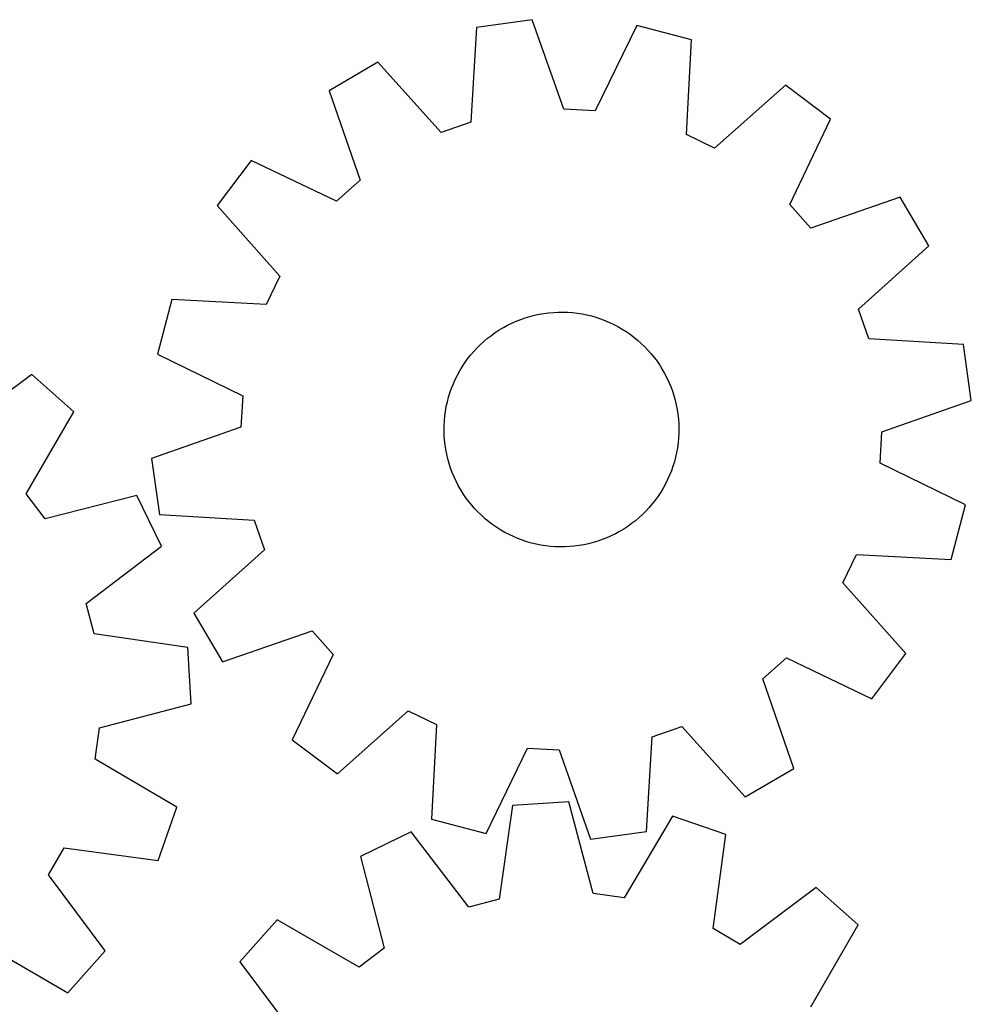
# Model space of a CAD drawing. Header units: millimetres. Extents: x 7 to 1243, y 7 to 1287.
# Tile 20 of 21: x 1047 to 1241, y 834 to 1036. Entities that reach past the tile are written whole.
import ezdxf

# ---------------------------------------------------------------- set-up
doc = ezdxf.new("R2010")
doc.units = ezdxf.units.MM
doc.layers.add('CUT', color=7, linetype='CONTINUOUS', true_color=0x000000)

msp = doc.modelspace()

# ---------------------------------------------------------------- linework, layer by layer
at = {"layer": 'CUT'}
for p, q in [((1151.440672, 1035.616474), (1140.016851, 1034.009682)), ((1157.893917, 1017.346334), (1151.440672, 1035.616474)), ((1140.016851, 1034.009682), (1138.853771, 1014.668285)), ((1172.789622, 1034.406543), (1164.313444, 1016.982513)), ((1183.958749, 1031.519318), (1172.789622, 1034.406543)), ((1182.929091, 1012.170359), (1183.958749, 1031.519318)), ((1119.829972, 1026.957623), (1109.89063, 1021.101434)), ((1132.783674, 1012.547764), (1119.829972, 1026.957623)), ((1109.89063, 1021.101434), (1116.217717, 1002.787221)), ((1203.219587, 1022.231599), (1188.720732, 1009.377587)), ((1212.433621, 1015.289911), (1203.219587, 1022.231599)), ((1164.313444, 1016.982513), (1157.893917, 1017.346334)), ((1138.853771, 1014.668285), (1132.783674, 1012.547764)), ((1204.077815, 997.807837), (1212.433621, 1015.289911)), ((1188.720732, 1009.377587), (1182.929091, 1012.170359)), ((1093.939092, 1006.860997), (1086.997404, 997.646962)), ((1111.421167, 998.50519), (1093.939092, 1006.860997)), ((1116.217717, 1002.787221), (1111.421167, 998.50519)), ((1226.674059, 999.338373), (1208.359846, 993.011286)), ((1232.530248, 989.399031), (1226.674059, 999.338373)), ((1086.997404, 997.646962), (1099.851417, 983.148107)), ((1208.359846, 993.011286), (1204.077815, 997.807837)), ((1218.120389, 976.445329), (1232.530248, 989.399031)), ((1099.851417, 983.148107), (1097.058644, 977.356466)), ((1077.709685, 978.386124), (1074.82246, 967.216997)), ((1097.058644, 977.356466), (1077.709685, 978.386124)), ((1220.240909, 970.375232), (1218.120389, 976.445329)), ((1148.157156, 973.97666), (1149.068253, 974.335264)), ((1149.068253, 974.335264), (1149.993219, 974.656407)), ((1149.993219, 974.656407), (1150.930515, 974.939555)), ((1150.930515, 974.939555), (1151.878579, 975.184236)), ((1151.878579, 975.184236), (1152.835835, 975.390043)), ((1152.835835, 975.390043), (1153.800689, 975.556634)), ((1153.800689, 975.556634), (1154.771534, 975.683731)), ((1154.771534, 975.683731), (1155.746756, 975.771123)), ((1155.746756, 975.771123), (1156.724731, 975.818665)), ((1156.724731, 975.818665), (1157.703831, 975.826276)), ((1157.703831, 975.826276), (1158.682427, 975.793945)), ((1158.682427, 975.793945), (1159.65889, 975.721726)), ((1159.65889, 975.721726), (1160.631594, 975.609738)), ((1160.631594, 975.609738), (1161.598921, 975.458168)), ((1161.598921, 975.458168), (1162.559261, 975.267268)), ((1162.559261, 975.267268), (1163.511015, 975.037356)), ((1163.511015, 975.037356), (1164.452599, 974.768815)), ((1164.452599, 974.768815), (1165.382447, 974.462092)), ((1165.382447, 974.462092), (1166.299009, 974.117696)), ((1144.681383, 972.180488), (1145.52211, 972.682359)), ((1145.52211, 972.682359), (1146.382607, 973.149519)), ((1146.382607, 973.149519), (1147.261443, 973.581193)), ((1147.261443, 973.581193), (1148.157156, 973.97666)), ((1166.299009, 974.117696), (1167.200762, 973.736202)), ((1167.200762, 973.736202), (1168.086203, 973.318244)), ((1168.086203, 973.318244), (1168.953859, 972.864518)), ((1168.953859, 972.864518), (1169.802287, 972.375779)), ((1169.802287, 972.375779), (1170.630074, 971.852841)), ((1141.54363, 969.843452), (1142.291643, 970.475252)), ((1142.291643, 970.475252), (1143.064805, 971.076016)), ((1143.064805, 971.076016), (1143.861827, 971.644743)), ((1143.861827, 971.644743), (1144.681383, 972.180488)), ((1170.630074, 971.852841), (1171.435842, 971.296574)), ((1171.435842, 971.296574), (1172.21825, 970.707903)), ((1172.21825, 970.707903), (1172.975995, 970.087809)), ((1239.582307, 969.212153), (1220.240909, 970.375232)), ((1139.462704, 967.772599), (1140.127982, 968.491)), ((1140.127982, 968.491), (1140.822009, 969.181668)), ((1140.822009, 969.181668), (1141.54363, 969.843452)), ((1172.975995, 970.087809), (1173.707818, 969.437324)), ((1173.707818, 969.437324), (1174.412499, 968.75753)), ((1174.412499, 968.75753), (1175.088865, 968.049559)), ((1241.189099, 957.788332), (1239.582307, 969.212153)), ((1074.82246, 967.216997), (1092.24649, 958.740819)), ((1138.222774, 966.257423), (1138.827282, 967.02766)), ((1138.827282, 967.02766), (1139.462704, 967.772599)), ((1175.088865, 968.049559), (1175.735792, 967.314589)), ((1175.735792, 967.314589), (1176.352202, 966.553843)), ((1176.352202, 966.553843), (1176.937069, 965.768588)), ((1136.604527, 963.807941), (1137.110471, 964.646223)), ((1137.110471, 964.646223), (1137.650186, 965.46317)), ((1137.650186, 965.46317), (1138.222774, 966.257423)), ((1176.937069, 965.768588), (1177.48942, 964.960131)), ((1177.48942, 964.960131), (1178.008336, 964.129816)), ((1049.111052, 963.098304), (1033.611553, 951.470409)), ((1057.727846, 955.42782), (1049.111052, 963.098304)), ((1135.697264, 962.072989), (1136.133197, 962.94972)), ((1136.133197, 962.94972), (1136.604527, 963.807941)), ((1178.008336, 964.129816), (1178.492952, 963.279027)), ((1178.492952, 963.279027), (1178.942463, 962.409179)), ((1178.942463, 962.409179), (1179.35612, 961.521721)), ((1134.608807, 959.346462), (1134.934435, 960.269859)), ((1134.934435, 960.269859), (1135.297455, 961.179206)), ((1135.297455, 961.179206), (1135.697264, 962.072989)), ((1179.35612, 961.521721), (1179.733234, 960.618128)), ((1179.733234, 960.618128), (1180.073178, 959.699905)), ((1092.24649, 958.740819), (1091.88267, 952.321293)), ((1134.071837, 957.463686), (1134.321115, 958.410552)), ((1134.321115, 958.410552), (1134.608807, 959.346462)), ((1180.073178, 959.699905), (1180.375386, 958.76858)), ((1180.375386, 958.76858), (1180.639356, 957.825704)), ((1133.690117, 955.543406), (1133.861387, 956.50744)), ((1133.861387, 956.50744), (1134.071837, 957.463686)), ((1180.639356, 957.825704), (1180.864647, 956.872846)), ((1180.864647, 956.872846), (1181.050884, 955.911591)), ((1222.918958, 951.335086), (1241.189099, 957.788332)), ((1047.973212, 938.685971), (1057.727846, 955.42782)), ((1133.466187, 953.598402), (1133.55831, 954.573188)), ((1133.55831, 954.573188), (1133.690117, 955.543406)), ((1181.050884, 955.911591), (1181.197759, 954.94354)), ((1181.197759, 954.94354), (1181.305026, 953.970304)), ((1091.88267, 952.321293), (1073.612529, 945.868047)), ((1133.401539, 951.641618), (1133.413901, 952.620669)), ((1133.413901, 952.620669), (1133.466187, 953.598402)), ((1181.305026, 953.970304), (1181.372507, 952.993502)), ((1181.372507, 952.993502), (1181.400089, 952.014761)), ((1133.429121, 950.662876), (1133.401539, 951.641618)), ((1133.496602, 949.686075), (1133.429121, 950.662876)), ((1181.387727, 951.035709), (1181.335441, 950.057976)), ((1181.400089, 952.014761), (1181.387727, 951.035709)), ((1222.555138, 944.915559), (1222.918958, 951.335086)), ((1133.603869, 948.712838), (1133.496602, 949.686075)), ((1133.750744, 947.744787), (1133.603869, 948.712838)), ((1181.243318, 949.08319), (1181.111511, 948.112972)), ((1181.335441, 950.057976), (1181.243318, 949.08319)), ((1133.936981, 946.783532), (1133.750744, 947.744787)), ((1134.162272, 945.830674), (1133.936981, 946.783532)), ((1180.729791, 946.192692), (1180.480513, 945.245826)), ((1180.940241, 947.148938), (1180.729791, 946.192692)), ((1181.111511, 948.112972), (1180.940241, 947.148938)), ((1073.612529, 945.868047), (1075.219321, 934.444226)), ((1134.426242, 944.887798), (1134.162272, 945.830674)), ((1134.72845, 943.956473), (1134.426242, 944.887798)), ((1180.192821, 944.309916), (1179.867193, 943.386519)), ((1180.480513, 945.245826), (1180.192821, 944.309916)), ((1239.979168, 936.439381), (1222.555138, 944.915559)), ((1135.068394, 943.038251), (1134.72845, 943.956473)), ((1135.445508, 942.134658), (1135.068394, 943.038251)), ((1135.859165, 941.247199), (1135.445508, 942.134658)), ((1179.504173, 942.477172), (1179.104364, 941.583389)), ((1179.867193, 943.386519), (1179.504173, 942.477172)), ((1136.308676, 940.377351), (1135.859165, 941.247199)), ((1136.793292, 939.526562), (1136.308676, 940.377351)), ((1178.668431, 940.706658), (1178.197101, 939.848437)), ((1179.104364, 941.583389), (1178.668431, 940.706658)), ((1051.849516, 933.555966), (1047.973212, 938.685971)), ((1070.618989, 938.367338), (1051.849516, 933.555966)), ((1075.644502, 927.98323), (1070.618989, 938.367338)), ((1137.312208, 938.696248), (1136.793292, 939.526562)), ((1137.864559, 937.88779), (1137.312208, 938.696248)), ((1177.151442, 938.193208), (1176.578854, 937.398955)), ((1177.691157, 939.010156), (1177.151442, 938.193208)), ((1178.197101, 939.848437), (1177.691157, 939.010156)), ((1138.449426, 937.102535), (1137.864559, 937.88779)), ((1139.065836, 936.341789), (1138.449426, 937.102535)), ((1139.712763, 935.606819), (1139.065836, 936.341789)), ((1175.974346, 936.628718), (1175.338924, 935.883779)), ((1176.578854, 937.398955), (1175.974346, 936.628718)), ((1237.091943, 925.270254), (1239.979168, 936.439381)), ((1075.219321, 934.444226), (1094.560719, 933.281146)), ((1140.389129, 934.898848), (1139.712763, 935.606819)), ((1141.09381, 934.219054), (1140.389129, 934.898848)), ((1141.825633, 933.568569), (1141.09381, 934.219054)), ((1173.979619, 934.47471), (1173.257998, 933.812926)), ((1174.673646, 935.165378), (1173.979619, 934.47471)), ((1175.338924, 935.883779), (1174.673646, 935.165378)), ((1094.560719, 933.281146), (1096.681239, 927.211049)), ((1142.583378, 932.948475), (1141.825633, 933.568569)), ((1143.365786, 932.359805), (1142.583378, 932.948475)), ((1144.171554, 931.803537), (1143.365786, 932.359805)), ((1171.736823, 932.580362), (1170.939801, 932.011635)), ((1172.509985, 933.181126), (1171.736823, 932.580362)), ((1173.257998, 933.812926), (1172.509985, 933.181126)), ((1144.999341, 931.280599), (1144.171554, 931.803537)), ((1145.847769, 930.79186), (1144.999341, 931.280599)), ((1146.715425, 930.338134), (1145.847769, 930.79186)), ((1147.600866, 929.920176), (1146.715425, 930.338134)), ((1167.540185, 930.075186), (1166.644472, 929.679718)), ((1168.419021, 930.506859), (1167.540185, 930.075186)), ((1169.279518, 930.97402), (1168.419021, 930.506859)), ((1170.120245, 931.47589), (1169.279518, 930.97402)), ((1170.939801, 932.011635), (1170.120245, 931.47589)), ((1148.502619, 929.538682), (1147.600866, 929.920176)), ((1149.419181, 929.194287), (1148.502619, 929.538682)), ((1150.349029, 928.887563), (1149.419181, 929.194287)), ((1151.290613, 928.619022), (1150.349029, 928.887563)), ((1152.242367, 928.38911), (1151.290613, 928.619022)), ((1153.202707, 928.19821), (1152.242367, 928.38911)), ((1154.170034, 928.04664), (1153.202707, 928.19821)), ((1155.142738, 927.934652), (1154.170034, 928.04664)), ((1161.000939, 928.099744), (1160.030094, 927.972647)), ((1161.965793, 928.266335), (1161.000939, 928.099744)), ((1162.923049, 928.472142), (1161.965793, 928.266335)), ((1163.871113, 928.716823), (1162.923049, 928.472142)), ((1164.808409, 928.999971), (1163.871113, 928.716823)), ((1165.733375, 929.321114), (1164.808409, 928.999971)), ((1166.644472, 929.679718), (1165.733375, 929.321114)), ((1060.225566, 916.248716), (1075.644502, 927.98323)), ((1096.681239, 927.211049), (1082.27138, 914.257347)), ((1156.119201, 927.862433), (1155.142738, 927.934652)), ((1157.097797, 927.830102), (1156.119201, 927.862433)), ((1158.076897, 927.837714), (1157.097797, 927.830102)), ((1159.054872, 927.885255), (1158.076897, 927.837714)), ((1160.030094, 927.972647), (1159.054872, 927.885255)), ((1214.950211, 920.508271), (1217.742984, 926.299913)), ((1217.742984, 926.299913), (1237.091943, 925.270254)), ((1227.804224, 906.009416), (1214.950211, 920.508271)), ((1061.843637, 910.025811), (1060.225566, 916.248716)), ((1082.27138, 914.257347), (1088.127569, 904.318005)), ((1081.025601, 907.288173), (1061.843637, 910.025811)), ((1088.127569, 904.318005), (1106.441782, 910.645092)), ((1106.441782, 910.645092), (1110.723813, 905.848542)), ((1081.694743, 895.771329), (1081.025601, 907.288173)), ((1220.862536, 896.795382), (1227.804224, 906.009416)), ((1110.723813, 905.848542), (1102.368007, 888.366468)), ((1198.583911, 900.869157), (1203.380461, 905.151188)), ((1203.380461, 905.151188), (1220.862536, 896.795382)), ((1204.910998, 882.554944), (1198.583911, 900.869157)), ((1062.9589, 890.830622), (1081.694743, 895.771329)), ((1111.582041, 881.42478), (1126.080896, 894.278792)), ((1126.080896, 894.278792), (1131.872537, 891.486019)), ((1062.0724, 884.462199), (1062.9589, 890.830622)), ((1131.872537, 891.486019), (1130.842879, 872.13706)), ((1175.947857, 888.988094), (1182.017954, 891.108614)), ((1182.017954, 891.108614), (1194.971656, 876.698755)), ((1102.368007, 888.366468), (1111.582041, 881.42478)), ((1174.784777, 869.646696), (1175.947857, 888.988094)), ((1142.012006, 869.249835), (1150.488184, 886.673865)), ((1150.488184, 886.673865), (1156.907711, 886.310045)), ((1156.907711, 886.310045), (1163.360956, 868.039904)), ((1078.746575, 874.592332), (1062.0724, 884.462199)), ((1194.971656, 876.698755), (1204.910998, 882.554944)), ((1074.957476, 863.696085), (1078.746575, 874.592332)), ((1147.376937, 874.987782), (1144.676903, 855.800489)), ((1158.892448, 875.679498), (1147.376937, 874.987782)), ((1163.86987, 856.953374), (1158.892448, 875.679498)), ((1130.842879, 872.13706), (1142.012006, 869.249835)), ((1180.077183, 872.772849), (1170.240018, 856.079359)), ((1190.980836, 869.005115), (1180.077183, 872.772849)), ((1163.360956, 868.039904), (1174.784777, 869.646696)), ((1126.692467, 869.566129), (1116.31823, 864.520272)), ((1138.457182, 854.170224), (1126.692467, 869.566129)), ((1188.413197, 849.799656), (1190.980836, 869.005115)), ((1052.500978, 860.756957), (1055.757087, 866.301364)), ((1055.757087, 866.301364), (1074.957476, 863.696085)), ((1116.31823, 864.520272), (1121.166384, 845.760266)), ((1064.128873, 845.257458), (1052.500978, 860.756957)), ((1209.440653, 858.212674), (1193.963975, 846.554421)), ((1218.072465, 850.559095), (1209.440653, 858.212674)), ((1144.676903, 855.800489), (1138.457182, 854.170224)), ((1170.240018, 856.079359), (1163.86987, 856.953374)), ((1099.283049, 851.595713), (1091.62947, 842.9639)), ((1116.043986, 841.873913), (1099.283049, 851.595713)), ((1193.963975, 846.554421), (1188.413197, 849.799656)), ((1208.350665, 833.798158), (1218.072465, 850.559095)), ((1039.716539, 846.395299), (1056.458389, 836.640664)), ((1121.166384, 845.760266), (1116.043986, 841.873913)), ((1056.458389, 836.640664), (1064.128873, 845.257458)), ((1091.62947, 842.9639), (1103.287723, 827.487223))]:
    msp.add_line(p, q, dxfattribs=at)

doc.saveas('drawing.dxf')
